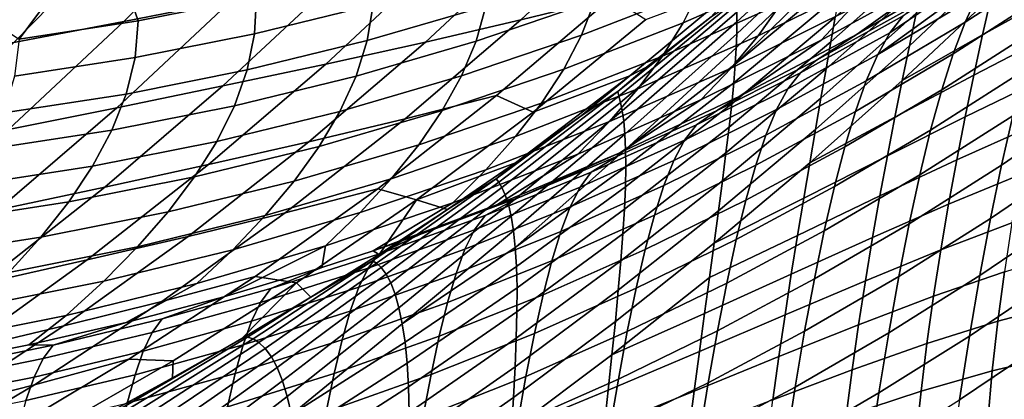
# Model space of a CAD drawing. Header units: metres. Extents: x -166 to 33, y -71 to 34.
# Tile 207 of 256: x 17.71 to 23.68, y -18.76 to -16.46. Entities that reach past the tile are written whole.
import ezdxf

# ---------------------------------------------------------------- set-up
doc = ezdxf.new("R2010")
doc.units = ezdxf.units.M
doc.layers.add('solid_12208131', color=7, linetype='CONTINUOUS')

msp = doc.modelspace()

# ---------------------------------------------------------------- linework, layer by layer
at = {"layer": 'solid_12208131'}
for points in [[(19.659519, -15.662387, 14.421785), (18.993095, -16.34177, 14.553766), (18.339933, -16.468851, 10.671206), (19.010992, -15.784186, 10.535463)], [(20.746136, -16.459242, 30.329681), (21.421656, -15.829911, 30.212086), (21.967054, -15.699282, 34.158691), (21.296261, -16.323414, 34.27034)], [(19.010992, -15.784186, 10.535463), (18.339933, -16.468851, 10.671206), (17.674404, -16.596289, 6.80046), (18.350183, -15.906328, 6.661353)], [(22.756266, -15.781142, 43.974232), (22.745773, -15.837447, 44.275063), (22.056303, -16.471582, 44.204956), (22.056101, -16.413305, 43.896755)], [(23.974503, -15.766674, 95.553452), (23.279036, -16.190027, 95.603226), (22.783749, -16.545528, 91.63205), (23.478413, -16.140388, 91.578667)], [(20.167967, -16.59359, 26.400097), (20.848171, -15.959118, 26.276859), (21.421656, -15.829911, 30.212086), (20.746136, -16.459242, 30.329681)], [(22.745773, -15.837447, 44.275063), (22.735466, -15.905142, 44.579514), (22.055304, -16.542841, 44.514317), (22.056303, -16.471582, 44.204956)], [(18.350183, -15.906328, 6.661353), (17.674404, -16.596289, 6.80046), (16.999546, -16.724438, 2.941345), (17.680153, -16.029154, 2.799282)], [(22.735466, -15.905142, 44.579514), (22.723822, -15.985497, 44.885201), (22.051754, -16.62805, 44.822613), (22.055304, -16.542841, 44.514317)], [(22.651068, -16.443657, 46.082294), (23.258198, -15.901554, 46.455338), (23.222301, -16.060341, 46.735939), (22.625256, -16.593113, 46.366776)], [(23.142786, -16.418427, 47.269058), (23.69993, -15.891236, 47.644623), (23.649012, -16.099049, 47.8909), (23.100832, -16.616261, 47.519474)], [(24.023935, -16.093807, 87.225761), (24.105078, -15.923218, 87.644028), (23.513182, -16.30871, 88.131477), (23.438097, -16.472921, 87.70433)], [(20.848171, -15.959118, 26.276859), (20.167967, -16.59359, 26.400097), (19.565308, -16.726826, 22.484123), (20.250196, -16.087259, 22.355684)], [(22.53294, -15.964255, 115.664124), (21.830278, -16.273893, 115.693985), (21.730762, -16.476864, 111.700821), (22.441969, -16.163363, 111.665894)], [(22.723822, -15.985497, 44.885201), (22.709621, -16.079519, 45.189899), (22.045198, -16.72747, 45.12809), (22.051754, -16.62805, 44.822613)], [(22.983381, -16.538298, 89.027794), (23.679209, -16.063213, 88.988075), (23.764545, -15.987713, 89.413536), (23.063986, -16.435492, 89.463753)], [(23.029995, -16.012247, 107.632324), (22.324888, -16.360903, 107.671295), (22.183947, -16.55682, 103.680283), (22.897257, -16.203989, 103.636765)], [(23.44772, -16.005928, 99.597832), (22.74246, -16.394112, 99.64463), (22.565918, -16.582678, 95.654274), (23.279036, -16.190027, 95.603226)], [(23.597281, -16.318907, 48.124657), (24.054728, -16.046993, 48.718922), (23.994392, -16.300323, 48.91988), (23.544649, -16.550764, 48.34444)], [(20.250196, -16.087259, 22.355684), (19.565308, -16.726826, 22.484123), (18.941246, -16.859325, 18.581541), (19.63085, -16.214691, 18.448355)], [(21.901529, -16.06938, 119.690605), (21.194712, -16.344227, 119.715607), (21.114664, -16.552238, 115.724396), (21.830278, -16.273893, 115.693985)], [(22.709621, -16.079519, 45.189899), (22.692486, -16.187487, 45.491852), (22.045198, -16.72747, 45.12809)], [(22.625256, -16.593113, 46.366776), (23.222301, -16.060341, 46.735939), (23.183517, -16.232908, 47.007507), (22.59622, -16.75662, 46.642105)], [(22.909378, -16.668953, 88.59082), (23.592878, -16.172321, 88.560402), (23.679209, -16.063213, 88.988075), (22.983381, -16.538298, 89.027794)], [(23.100832, -16.616261, 47.519474), (23.649012, -16.099049, 47.8909), (23.597281, -16.318907, 48.124657), (23.057663, -16.826429, 47.757168)], [(23.946577, -16.290863, 86.814034), (24.023935, -16.093807, 87.225761), (23.438097, -16.472921, 87.70433), (23.366535, -16.664162, 87.283821)], [(19.143661, -16.322493, 131.731079), (18.818613, -16.168459, 135.634171), (18.354002, -16.255608, 135.634232), (18.428192, -16.464815, 131.738647)], [(19.133432, -16.543137, 127.749214), (19.851536, -16.367592, 127.735245), (19.852278, -16.14929, 131.723587), (19.143661, -16.322493, 131.731079)], [(20.561304, -16.16103, 127.721436), (19.851536, -16.367592, 127.735245), (19.81613, -16.584455, 123.749641), (20.535168, -16.375154, 123.729721)], [(21.24435, -16.134703, 123.710068), (20.535168, -16.375154, 123.729721), (20.47649, -16.587801, 119.741013), (21.194712, -16.344227, 119.715607)], [(22.441969, -16.163363, 111.665894), (21.730762, -16.476864, 111.700821), (21.605227, -16.678234, 107.711075), (22.324888, -16.360903, 107.671295)], [(23.478413, -16.140388, 91.578667), (22.783749, -16.545528, 91.63205), (22.537867, -16.70318, 90.331299), (23.149405, -16.362972, 89.89238)], [(19.63085, -16.214691, 18.448355), (18.941246, -16.859325, 18.581541), (18.298727, -16.991457, 14.69128), (18.993095, -16.34177, 14.553766)], [(22.897257, -16.203989, 103.636765), (22.183947, -16.55682, 103.680283), (22.021025, -16.751083, 99.692513), (22.74246, -16.394112, 99.64463)], [(22.045198, -16.72747, 45.12809), (22.692486, -16.187487, 45.491852), (22.673037, -16.308819, 45.789871), (22.036236, -16.840519, 45.42955)], [(23.279036, -16.190027, 95.603226), (22.565918, -16.582678, 95.654274), (22.072582, -16.920673, 91.686699), (22.783749, -16.545528, 91.63205)], [(22.909378, -16.668953, 88.59082), (23.513182, -16.30871, 88.131477), (23.592878, -16.172321, 88.560402)], [(17.707239, -16.575985, 131.746262), (18.428192, -16.464815, 131.738647), (18.354002, -16.255608, 135.634232), (17.887156, -16.329485, 135.634277)], [(22.078543, -16.240845, 42.204876), (21.406898, -16.79776, 42.306015), (20.820402, -17.01832, 38.376568), (21.504322, -16.456844, 38.268154)], [(21.830278, -16.273893, 115.693985), (21.114664, -16.552238, 115.724396), (21.006447, -16.758678, 111.736404), (21.730762, -16.476864, 111.700821)], [(21.406898, -16.79776, 42.306015), (22.078543, -16.240845, 42.204876), (21.899885, -16.440523, 42.983521), (21.508783, -16.745081, 42.786915)], [(22.59622, -16.75662, 46.642105), (23.183517, -16.232908, 47.007507), (23.142786, -16.418427, 47.269058), (22.564903, -16.93335, 46.907276)], [(17.707239, -16.575985, 131.746262), (17.887156, -16.329485, 135.634277), (17.418934, -16.389963, 135.634338)], [(18.993095, -16.34177, 14.553766), (18.298727, -16.991457, 14.69128), (17.640738, -17.123589, 10.812641), (18.339933, -16.468851, 10.671206)], [(18.408381, -16.687382, 127.763321), (19.133432, -16.543137, 127.749214), (19.143661, -16.322493, 131.731079), (18.428192, -16.464815, 131.738647)], [(20.044806, -17.058857, 30.451771), (20.746136, -16.459242, 30.329681), (21.296261, -16.323414, 34.27034), (20.599838, -16.918076, 34.386257)], [(21.194712, -16.344227, 119.715607), (20.47649, -16.587801, 119.741013), (20.387505, -16.798912, 115.755302), (21.114664, -16.552238, 115.724396)], [(21.296261, -16.323414, 34.27034), (21.504322, -16.456844, 38.268154), (20.820402, -17.01832, 38.376568), (20.599838, -16.918076, 34.386257)], [(21.899885, -16.440523, 42.983521), (22.058388, -16.331072, 43.293095), (21.340988, -16.921148, 43.229778), (21.333527, -16.894026, 42.927277)], [(22.058388, -16.331072, 43.293095), (22.056349, -16.366796, 43.592075), (21.350628, -16.959499, 43.537846), (21.340988, -16.921148, 43.229778)], [(22.036236, -16.840519, 45.42955), (22.673037, -16.308819, 45.789871), (22.651068, -16.443657, 46.082294), (22.02459, -16.967323, 45.725315)], [(23.438097, -16.472921, 87.70433), (23.513182, -16.30871, 88.131477), (22.909378, -16.668953, 88.59082), (22.839878, -16.827904, 88.155846)], [(23.057663, -16.826429, 47.757168), (23.597281, -16.318907, 48.124657), (23.544649, -16.550764, 48.34444)], [(23.871778, -16.514858, 86.409744), (23.946577, -16.290863, 86.814034), (23.366535, -16.664162, 87.283821), (23.297266, -16.882782, 86.870956)], [(23.544649, -16.550764, 48.34444), (23.994392, -16.300323, 48.91988), (23.935207, -16.563053, 49.106033), (23.491686, -16.793673, 48.54953)], [(19.851536, -16.367592, 127.735245), (19.133432, -16.543137, 127.749214), (19.08865, -16.762323, 123.769798), (19.81613, -16.584455, 123.749641)], [(20.535168, -16.375154, 123.729721), (19.81613, -16.584455, 123.749641), (19.748291, -16.79982, 119.766769), (20.47649, -16.587801, 119.741013)], [(22.056349, -16.366796, 43.592075), (22.056101, -16.413305, 43.896755), (21.360996, -17.009989, 43.849308), (21.350628, -16.959499, 43.537846)], [(22.324888, -16.360903, 107.671295), (21.605227, -16.678234, 107.711075), (21.455912, -16.877953, 103.724693), (22.183947, -16.55682, 103.680283)], [(22.74246, -16.394112, 99.64463), (22.021025, -16.751083, 99.692513), (21.836447, -16.943754, 95.706482), (22.565918, -16.582678, 95.654274)], [(22.440445, -16.779434, 89.907585), (23.063986, -16.435492, 89.463753), (23.149405, -16.362972, 89.89238), (22.537867, -16.70318, 90.331299)], [(17.677774, -16.800055, 127.777527), (18.408381, -16.687382, 127.763321), (18.428192, -16.464815, 131.738647), (17.707239, -16.575985, 131.746262)], [(19.461773, -17.198103, 26.528044), (20.167967, -16.59359, 26.400097), (20.746136, -16.459242, 30.329681), (20.044806, -17.058857, 30.451771)], [(21.508783, -16.745081, 42.786915), (21.899885, -16.440523, 42.983521), (21.333527, -16.894026, 42.927277)], [(22.056101, -16.413305, 43.896755), (22.056303, -16.471582, 44.204956), (21.370308, -17.073776, 44.161827), (21.360996, -17.009989, 43.849308)], [(22.02459, -16.967323, 45.725315), (22.651068, -16.443657, 46.082294), (22.625256, -16.593113, 46.366776), (22.008795, -17.108984, 46.013042)], [(22.983381, -16.538298, 89.027794), (23.063986, -16.435492, 89.463753), (22.440445, -16.779434, 89.907585), (22.364876, -16.877079, 89.464348)], [(22.564903, -16.93335, 46.907276), (23.142786, -16.418427, 47.269058), (23.100832, -16.616261, 47.519474), (22.532013, -17.122662, 47.161148)], [(18.339933, -16.468851, 10.671206), (17.640738, -17.123589, 10.812641), (16.970289, -17.256088, 6.945401), (17.674404, -16.596289, 6.80046)], [(21.730762, -16.476864, 111.700821), (21.006447, -16.758678, 111.736404), (20.872299, -16.963495, 107.751587), (21.605227, -16.678234, 107.711075)], [(22.056303, -16.471582, 44.204956), (22.055304, -16.542841, 44.514317), (21.377096, -17.151783, 44.473198), (21.370308, -17.073776, 44.161827)], [(23.366535, -16.664162, 87.283821), (23.438097, -16.472921, 87.70433), (22.839878, -16.827904, 88.155846), (22.773659, -17.014385, 87.727608)], [(23.799158, -16.764914, 86.015862), (23.871778, -16.514858, 86.409744), (23.297266, -16.882782, 86.870956), (23.229847, -17.127913, 86.468689)], [(19.133432, -16.543137, 127.749214), (18.408381, -16.687382, 127.763321), (18.354132, -16.908482, 123.790146), (19.08865, -16.762323, 123.769798)], [(19.81613, -16.584455, 123.749641), (19.08865, -16.762323, 123.769798), (19.011539, -16.98, 119.792831), (19.748291, -16.79982, 119.766769)], [(21.114664, -16.552238, 115.724396), (20.387505, -16.798912, 115.755302), (20.270447, -17.00843, 111.772552), (21.006447, -16.758678, 111.736404)], [(22.183947, -16.55682, 103.680283), (21.455912, -16.877953, 103.724693), (21.284698, -17.075983, 99.741371), (22.021025, -16.751083, 99.692513)], [(22.565918, -16.582678, 95.654274), (21.836447, -16.943754, 95.706482), (21.34614, -17.265001, 91.742523), (22.072582, -16.920673, 91.686699)], [(22.055304, -16.542841, 44.514317), (22.051754, -16.62805, 44.822613), (21.380825, -17.244251, 44.781662), (21.377096, -17.151783, 44.473198)], [(22.783749, -16.545528, 91.63205), (22.072582, -16.920673, 91.686699), (21.931459, -17.010378, 90.731697), (22.537867, -16.70318, 90.331299)], [(22.909378, -16.668953, 88.59082), (22.983381, -16.538298, 89.027794), (22.364876, -16.877079, 89.464348), (22.295893, -17.003101, 89.020363)], [(23.057663, -16.826429, 47.757168), (23.544649, -16.550764, 48.34444), (23.491686, -16.793673, 48.54953), (23.013119, -17.048891, 47.980667)], [(23.491686, -16.793673, 48.54953), (23.935207, -16.563053, 49.106033), (23.877796, -16.834209, 49.276722), (23.439398, -17.04624, 48.739544)], [(20.167967, -16.59359, 26.400097), (19.461773, -17.198103, 26.528044), (18.854248, -17.336197, 22.617468), (19.565308, -16.726826, 22.484123)], [(20.47649, -16.587801, 119.741013), (19.748291, -16.79982, 119.766769), (19.650246, -17.01363, 115.786629), (20.387505, -16.798912, 115.755302)], [(22.051754, -16.62805, 44.822613), (22.045198, -16.72747, 45.12809), (21.380825, -17.244251, 44.781662)], [(22.008795, -17.108984, 46.013042), (22.625256, -16.593113, 46.366776), (22.59622, -16.75662, 46.642105), (21.989449, -17.264942, 46.291512)], [(22.532013, -17.122662, 47.161148), (23.100832, -16.616261, 47.519474), (23.057663, -16.826429, 47.757168), (22.497499, -17.324579, 47.402115)], [(18.408381, -16.687382, 127.763321), (17.677774, -16.800055, 127.777527), (17.613983, -17.022648, 123.810654), (18.354132, -16.908482, 123.790146)], [(21.605227, -16.678234, 107.711075), (20.872299, -16.963495, 107.751587), (20.714458, -17.166628, 103.76992), (21.455912, -16.877953, 103.724693)], [(21.810137, -17.095016, 90.318771), (22.440445, -16.779434, 89.907585), (22.537867, -16.70318, 90.331299), (21.931459, -17.010378, 90.731697)], [(22.839878, -16.827904, 88.155846), (22.909378, -16.668953, 88.59082), (22.295893, -17.003101, 89.020363), (22.231319, -17.157839, 88.578644)], [(23.297266, -16.882782, 86.870956), (23.366535, -16.664162, 87.283821), (22.773659, -17.014385, 87.727608), (22.709484, -17.228634, 87.307213)], [(24.204487, -16.966784, 84.809769), (24.278013, -16.662336, 85.167397), (23.728373, -17.040506, 85.634247), (23.659548, -17.340025, 85.267738)], [(19.565308, -16.726826, 22.484123), (18.854248, -17.336197, 22.617468), (18.22529, -17.473522, 18.719816), (18.941246, -16.859325, 18.581541)], [(19.08865, -16.762323, 123.769798), (18.354132, -16.908482, 123.790146), (18.267662, -17.128054, 119.819145), (19.011539, -16.98, 119.792831)], [(21.006447, -16.758678, 111.736404), (20.270447, -17.00843, 111.772552), (20.127548, -17.216299, 107.792755), (20.872299, -16.963495, 107.751587)], [(22.021025, -16.751083, 99.692513), (21.284698, -17.075983, 99.741371), (21.091919, -17.27239, 95.759773), (21.836447, -16.943754, 95.706482)], [(21.406898, -16.79776, 42.306015), (21.508783, -16.745081, 42.786915), (21.333527, -16.894026, 42.927277), (21.111683, -17.041456, 42.595234)], [(21.380825, -17.244251, 44.781662), (22.045198, -16.72747, 45.12809), (22.036236, -16.840519, 45.42955), (21.382071, -17.350592, 45.08601)], [(21.989449, -17.264942, 46.291512), (22.59622, -16.75662, 46.642105), (22.564903, -16.93335, 46.907276), (21.967485, -17.43437, 46.559689)], [(23.728373, -17.040506, 85.634247), (23.799158, -16.764914, 86.015862), (23.229847, -17.127913, 86.468689), (23.163919, -17.399, 86.078934)], [(19.748291, -16.79982, 119.766769), (19.011539, -16.98, 119.792831), (18.904327, -17.196102, 115.818329), (19.650246, -17.01363, 115.786629)], [(20.387505, -16.798912, 115.755302), (19.650246, -17.01363, 115.786629), (19.524223, -17.225826, 111.809204), (20.270447, -17.00843, 111.772552)], [(21.406898, -16.79776, 42.306015), (20.713224, -17.326426, 42.41045), (20.114187, -17.550829, 38.488514), (20.820402, -17.01832, 38.376568)], [(21.406898, -16.79776, 42.306015), (21.111683, -17.041456, 42.595234), (20.713224, -17.326426, 42.41045)], [(22.364876, -16.877079, 89.464348), (22.440445, -16.779434, 89.907585), (21.810137, -17.095016, 90.318771), (21.738848, -17.188511, 89.869202)], [(23.013119, -17.048891, 47.980667), (23.491686, -16.793673, 48.54953), (23.439398, -17.04624, 48.739544), (22.967747, -17.282675, 48.189251)], [(18.941246, -16.859325, 18.581541), (18.22529, -17.473522, 18.719816), (17.577829, -17.610468, 14.834048), (18.298727, -16.991457, 14.69128)], [(21.455912, -16.877953, 103.724693), (20.714458, -17.166628, 103.76992), (20.534801, -17.368046, 99.791138), (21.284698, -17.075983, 99.741371)], [(21.382071, -17.350592, 45.08601), (22.036236, -16.840519, 45.42955), (22.02459, -16.967323, 45.725315), (21.380486, -17.470921, 45.384567)], [(22.295893, -17.003101, 89.020363), (22.364876, -16.877079, 89.464348), (21.738848, -17.188511, 89.869202), (21.674149, -17.310856, 89.419205)], [(22.773659, -17.014385, 87.727608), (22.839878, -16.827904, 88.155846), (22.231319, -17.157839, 88.578644), (22.169815, -17.340553, 88.143761)], [(22.497499, -17.324579, 47.402115), (23.057663, -16.826429, 47.757168), (23.013119, -17.048891, 47.980667)], [(23.229847, -17.127913, 86.468689), (23.297266, -16.882782, 86.870956), (22.709484, -17.228634, 87.307213), (22.646852, -17.469791, 86.897606)], [(23.439398, -17.04624, 48.739544), (23.877796, -16.834209, 49.276722), (23.822399, -17.113207, 49.431), (23.388395, -17.307467, 48.913822)], [(18.354132, -16.908482, 123.790146), (17.613983, -17.022648, 123.810654), (17.518084, -17.243702, 119.845665), (18.267662, -17.128054, 119.819145)], [(19.319046, -17.627819, 30.578112), (20.044806, -17.058857, 30.451771), (20.599838, -16.918076, 34.386257), (19.87916, -17.48234, 34.50621)], [(20.599838, -16.918076, 34.386257), (20.820402, -17.01832, 38.376568), (20.114187, -17.550829, 38.488514), (19.87916, -17.48234, 34.50621)], [(21.111683, -17.041456, 42.595234), (21.333527, -16.894026, 42.927277), (20.612532, -17.443541, 42.887352), (20.596037, -17.423496, 42.581699)], [(21.836447, -16.943754, 95.706482), (21.091919, -17.27239, 95.759773), (20.605644, -17.5777, 91.799431), (21.34614, -17.265001, 91.742523)], [(21.333527, -16.894026, 42.927277), (21.340988, -16.921148, 43.229778), (20.631594, -17.47526, 43.198399), (20.612532, -17.443541, 42.887352)], [(21.340988, -16.921148, 43.229778), (21.350628, -16.959499, 43.537846), (20.651672, -17.519499, 43.512688), (20.631594, -17.47526, 43.198399)], [(22.072582, -16.920673, 91.686699), (21.34614, -17.265001, 91.742523), (21.328945, -17.28763, 91.096672), (21.931459, -17.010378, 90.731697)], [(21.967485, -17.43437, 46.559689), (22.564903, -16.93335, 46.907276), (22.532013, -17.122662, 47.161148), (21.943604, -17.616631, 46.81641)], [(18.298727, -16.991457, 14.69128), (17.577829, -17.610468, 14.834048), (16.914825, -17.747412, 10.959481), (17.640738, -17.123589, 10.812641)], [(19.011539, -16.98, 119.792831), (18.267662, -17.128054, 119.819145), (18.151194, -17.346041, 115.850342), (18.904327, -17.196102, 115.818329)], [(20.872299, -16.963495, 107.751587), (20.127548, -17.216299, 107.792755), (19.961042, -17.422459, 103.81588), (20.714458, -17.166628, 103.76992)], [(21.350628, -16.959499, 43.537846), (21.360996, -17.009989, 43.849308), (20.670855, -17.577345, 43.827915), (20.651672, -17.519499, 43.512688)], [(21.380486, -17.470921, 45.384567), (22.02459, -16.967323, 45.725315), (22.008795, -17.108984, 46.013042), (21.374464, -17.606319, 45.674995)], [(22.231319, -17.157839, 88.578644), (22.295893, -17.003101, 89.020363), (21.674149, -17.310856, 89.419205), (21.613787, -17.462294, 88.971756)], [(24.133362, -17.294304, 84.467697), (24.204487, -16.966784, 84.809769), (23.659548, -17.340025, 85.267738), (23.592779, -17.663059, 84.917122)], [(18.730982, -17.771713, 26.660446), (19.461773, -17.198103, 26.528044), (20.044806, -17.058857, 30.451771), (19.319046, -17.627819, 30.578112)], [(19.650246, -17.01363, 115.786629), (18.904327, -17.196102, 115.818329), (18.769234, -17.410574, 111.846291), (19.524223, -17.225826, 111.809204)], [(20.270447, -17.00843, 111.772552), (19.524223, -17.225826, 111.809204), (19.372452, -17.43635, 107.834488), (20.127548, -17.216299, 107.792755)], [(20.713224, -17.326426, 42.41045), (21.111683, -17.041456, 42.595234), (20.596037, -17.423496, 42.581699)], [(21.360996, -17.009989, 43.849308), (21.370308, -17.073776, 44.161827), (20.687553, -17.649672, 44.141891), (20.670855, -17.577345, 43.827915)], [(21.173544, -17.382919, 90.697456), (21.810137, -17.095016, 90.318771), (21.931459, -17.010378, 90.731697), (21.328945, -17.28763, 91.096672)], [(22.709484, -17.228634, 87.307213), (22.773659, -17.014385, 87.727608), (22.169815, -17.340553, 88.143761), (22.11013, -17.551373, 87.716934)], [(22.497499, -17.324579, 47.402115), (23.013119, -17.048891, 47.980667), (22.967747, -17.282675, 48.189251), (22.461124, -17.539057, 47.6287)], [(22.967747, -17.282675, 48.189251), (23.439398, -17.04624, 48.739544), (23.388395, -17.307467, 48.913822), (22.922554, -17.526361, 48.382523)], [(23.659548, -17.340025, 85.267738), (23.728373, -17.040506, 85.634247), (23.163919, -17.399, 86.078934), (23.099564, -17.694487, 85.704514)], [(21.284698, -17.075983, 99.741371), (20.534801, -17.368046, 99.791138), (20.333666, -17.567814, 95.814049), (21.091919, -17.27239, 95.759773)], [(21.370308, -17.073776, 44.161827), (21.377096, -17.151783, 44.473198), (20.701157, -17.7367, 44.452866), (20.687553, -17.649672, 44.141891)], [(21.738848, -17.188511, 89.869202), (21.810137, -17.095016, 90.318771), (21.173544, -17.382919, 90.697456), (21.105789, -17.473112, 90.242409)], [(21.374464, -17.606319, 45.674995), (22.008795, -17.108984, 46.013042), (21.989449, -17.264942, 46.291512), (21.364571, -17.756239, 45.956059)], [(21.943604, -17.616631, 46.81641), (22.532013, -17.122662, 47.161148), (22.497499, -17.324579, 47.402115), (21.917681, -17.811745, 47.06007)], [(23.388395, -17.307467, 48.913822), (23.822399, -17.113207, 49.431), (23.769958, -17.398754, 49.568459), (23.33886, -17.576744, 49.071407)], [(18.267662, -17.128054, 119.819145), (17.518084, -17.243702, 119.845665), (17.392286, -17.463161, 115.882591), (18.151194, -17.346041, 115.850342)], [(20.714458, -17.166628, 103.76992), (19.961042, -17.422459, 103.81588), (19.772804, -17.626879, 99.841705), (20.534801, -17.368046, 99.791138)], [(21.377096, -17.151783, 44.473198), (21.380825, -17.244251, 44.781662), (20.712214, -17.837839, 44.759621), (20.701157, -17.7367, 44.452866)], [(22.169815, -17.340553, 88.143761), (22.231319, -17.157839, 88.578644), (21.613787, -17.462294, 88.971756), (21.556305, -17.642103, 88.531273)], [(23.163919, -17.399, 86.078934), (23.229847, -17.127913, 86.468689), (22.646852, -17.469791, 86.897606), (22.585379, -17.737268, 86.500732)], [(18.904327, -17.196102, 115.818329), (18.151194, -17.346041, 115.850342), (18.006943, -17.562384, 111.883736), (18.769234, -17.410574, 111.846291)], [(19.461773, -17.198103, 26.528044), (18.730982, -17.771713, 26.660446), (18.11842, -17.914415, 22.755459), (18.854248, -17.336197, 22.617468)], [(19.524223, -17.225826, 111.809204), (18.769234, -17.410574, 111.846291), (18.608486, -17.623356, 107.876717), (19.372452, -17.43635, 107.834488)], [(20.127548, -17.216299, 107.792755), (19.372452, -17.43635, 107.834488), (19.197161, -17.645145, 103.862473), (19.961042, -17.422459, 103.81588)], [(21.674149, -17.310856, 89.419205), (21.738848, -17.188511, 89.869202), (21.105789, -17.473112, 90.242409), (21.044647, -17.592573, 89.787292)], [(22.646852, -17.469791, 86.897606), (22.709484, -17.228634, 87.307213), (22.11013, -17.551373, 87.716934), (22.051704, -17.789446, 87.301071)], [(21.091919, -17.27239, 95.759773), (20.333666, -17.567814, 95.814049), (19.851282, -17.858448, 91.860985), (20.605644, -17.5777, 91.799431)], [(20.531103, -17.643852, 91.043831), (21.173544, -17.382919, 90.697456), (21.328945, -17.28763, 91.096672), (20.72974, -17.537155, 91.428452)], [(21.34614, -17.265001, 91.742523), (20.605644, -17.5777, 91.799431), (20.72974, -17.537155, 91.428452)], [(21.380825, -17.244251, 44.781662), (21.382071, -17.350592, 45.08601), (20.712214, -17.837839, 44.759621)], [(21.34614, -17.265001, 91.742523), (20.72974, -17.537155, 91.428452), (21.328945, -17.28763, 91.096672)], [(21.364571, -17.756239, 45.956059), (21.989449, -17.264942, 46.291512), (21.967485, -17.43437, 46.559689), (21.35174, -17.919859, 46.226704)], [(22.461124, -17.539057, 47.6287), (22.967747, -17.282675, 48.189251), (22.922554, -17.526361, 48.382523), (22.423403, -17.76511, 47.840168)], [(24.064606, -17.643795, 84.143433), (24.133362, -17.294304, 84.467697), (23.592779, -17.663059, 84.917122), (23.528002, -18.00852, 84.584663)], [(18.151194, -17.346041, 115.850342), (17.392286, -17.463161, 115.882591), (17.238808, -17.680964, 111.921463), (18.006943, -17.562384, 111.883736)], [(18.854248, -17.336197, 22.617468), (18.11842, -17.914415, 22.755459), (17.484398, -18.056324, 18.862907), (18.22529, -17.473522, 18.719816)], [(20.114187, -17.550829, 38.488514), (20.713224, -17.326426, 42.41045), (20.301029, -17.608706, 42.226963)], [(20.301029, -17.608706, 42.226963), (20.713224, -17.326426, 42.41045), (20.596037, -17.423496, 42.581699)], [(20.712214, -17.837839, 44.759621), (21.382071, -17.350592, 45.08601), (21.380486, -17.470921, 45.384567), (20.720306, -17.95319, 45.060482)], [(21.613787, -17.462294, 88.971756), (21.674149, -17.310856, 89.419205), (21.044647, -17.592573, 89.787292), (20.987793, -17.741453, 89.335068)], [(22.11013, -17.551373, 87.716934), (22.169815, -17.340553, 88.143761), (21.556305, -17.642103, 88.531273), (21.500437, -17.850311, 88.099068)], [(21.917681, -17.811745, 47.06007), (22.497499, -17.324579, 47.402115), (22.461124, -17.539057, 47.6287)], [(22.922554, -17.526361, 48.382523), (23.388395, -17.307467, 48.913822), (23.33886, -17.576744, 49.071407), (22.878128, -17.778923, 48.559822)], [(23.592779, -17.663059, 84.917122), (23.659548, -17.340025, 85.267738), (23.099564, -17.694487, 85.704514), (23.036901, -18.013895, 85.346298)], [(18.769234, -17.410574, 111.846291), (18.006943, -17.562384, 111.883736), (17.837132, -17.777021, 107.919357), (18.608486, -17.623356, 107.876717)], [(19.961042, -17.422459, 103.81588), (19.197161, -17.645145, 103.862473), (19.000223, -17.852179, 99.892975), (19.772804, -17.626879, 99.841705)], [(20.534801, -17.368046, 99.791138), (19.772804, -17.626879, 99.841705), (19.563181, -17.829624, 95.869194), (20.333666, -17.567814, 95.814049)], [(21.105789, -17.473112, 90.242409), (21.173544, -17.382919, 90.697456), (20.531103, -17.643852, 91.043831), (20.466145, -17.731432, 90.584076)], [(23.099564, -17.694487, 85.704514), (23.163919, -17.399, 86.078934), (22.585379, -17.737268, 86.500732), (22.525101, -18.029568, 86.1194)], [(23.33886, -17.576744, 49.071407), (23.769958, -17.398754, 49.568459), (23.721216, -17.68977, 49.688538), (23.291737, -17.852737, 49.211884)], [(18.22529, -17.473522, 18.719816), (17.484398, -18.056324, 18.862907), (16.83182, -18.197836, 14.98179), (17.577829, -17.610468, 14.834048)], [(19.372452, -17.43635, 107.834488), (18.608486, -17.623356, 107.876717), (18.424307, -17.834391, 103.909615), (19.197161, -17.645145, 103.862473)], [(18.570242, -18.165194, 30.708466), (19.319046, -17.627819, 30.578112), (19.87916, -17.48234, 34.50621), (19.135597, -18.015272, 34.629971)], [(19.87916, -17.48234, 34.50621), (20.114187, -17.550829, 38.488514), (19.386942, -18.053516, 38.603794), (19.135597, -18.015272, 34.629971)], [(20.301029, -17.608706, 42.226963), (20.596037, -17.423496, 42.581699), (19.87274, -17.933926, 42.565151), (19.847734, -17.919567, 42.256672)], [(20.596037, -17.423496, 42.581699), (20.612532, -17.443541, 42.887352), (19.900705, -17.960417, 42.878819), (19.87274, -17.933926, 42.565151)], [(20.612532, -17.443541, 42.887352), (20.631594, -17.47526, 43.198399), (19.929983, -17.999811, 43.195557), (19.900705, -17.960417, 42.878819)], [(20.631594, -17.47526, 43.198399), (20.651672, -17.519499, 43.512688), (19.958532, -18.053127, 43.513088), (19.929983, -17.999811, 43.195557)], [(21.044647, -17.592573, 89.787292), (21.105789, -17.473112, 90.242409), (20.466145, -17.731432, 90.584076), (20.407843, -17.848642, 90.124672)], [(20.720306, -17.95319, 45.060482), (21.380486, -17.470921, 45.384567), (21.374464, -17.606319, 45.674995), (20.723688, -18.083809, 45.35313)], [(21.556305, -17.642103, 88.531273), (21.613787, -17.462294, 88.971756), (20.987793, -17.741453, 89.335068), (20.933653, -17.919046, 88.889931)], [(21.35174, -17.919859, 46.226704), (21.967485, -17.43437, 46.559689), (21.943604, -17.616631, 46.81641), (21.336643, -18.096546, 46.48576)], [(22.585379, -17.737268, 86.500732), (22.646852, -17.469791, 86.897606), (22.051704, -17.789446, 87.301071), (21.994122, -18.054152, 86.898155)], [(19.883251, -17.878525, 91.358086), (20.531103, -17.643852, 91.043831), (20.72974, -17.537155, 91.428452), (20.133453, -17.760811, 91.728867)], [(20.651672, -17.519499, 43.512688), (20.670855, -17.577345, 43.827915), (19.984655, -18.121187, 43.829258), (19.958532, -18.053127, 43.513088)], [(20.605644, -17.5777, 91.799431), (20.133453, -17.760811, 91.728867), (20.72974, -17.537155, 91.428452)], [(21.917681, -17.811745, 47.06007), (22.461124, -17.539057, 47.6287), (22.423403, -17.76511, 47.840168), (21.889406, -18.019669, 47.289177)], [(22.423403, -17.76511, 47.840168), (22.922554, -17.526361, 48.382523), (22.878128, -17.778923, 48.559822), (22.385353, -18.001293, 48.036121)], [(18.006943, -17.562384, 111.883736), (17.238808, -17.680964, 111.921463), (17.059864, -17.897051, 107.962318), (17.837132, -17.777021, 107.919357)], [(20.114187, -17.550829, 38.488514), (19.889038, -17.878658, 42.051022), (19.473688, -18.138952, 41.880848), (19.386942, -18.053516, 38.603794)], [(20.333666, -17.567814, 95.814049), (19.563181, -17.829624, 95.869194), (19.539495, -17.960411, 91.999573), (19.851282, -17.858448, 91.860985)], [(20.605644, -17.5777, 91.799431), (19.851282, -17.858448, 91.860985), (20.133453, -17.760811, 91.728867)], [(20.114187, -17.550829, 38.488514), (20.301029, -17.608706, 42.226963), (19.889038, -17.878658, 42.051022)], [(20.670855, -17.577345, 43.827915), (20.687553, -17.649672, 44.141891), (20.007658, -18.204184, 44.142323), (19.984655, -18.121187, 43.829258)], [(20.987793, -17.741453, 89.335068), (21.044647, -17.592573, 89.787292), (20.407843, -17.848642, 90.124672), (20.353798, -17.995539, 89.668518)], [(22.051704, -17.789446, 87.301071), (22.11013, -17.551373, 87.716934), (21.500437, -17.850311, 88.099068), (21.445557, -18.086067, 87.677994)], [(22.878128, -17.778923, 48.559822), (23.33886, -17.576744, 49.071407), (23.291737, -17.852737, 49.211884), (22.834595, -18.039734, 48.720184)], [(18.608486, -17.623356, 107.876717), (17.837132, -17.777021, 107.919357), (17.643978, -17.989897, 103.957214), (18.424307, -17.834391, 103.909615)], [(17.976986, -18.313477, 26.797054), (18.730982, -17.771713, 26.660446), (19.319046, -17.627819, 30.578112), (18.570242, -18.165194, 30.708466)], [(19.197161, -17.645145, 103.862473), (18.424307, -17.834391, 103.909615), (18.218569, -18.043644, 99.944847), (19.000223, -17.852179, 99.892975)], [(19.772804, -17.626879, 99.841705), (19.000223, -17.852179, 99.892975), (18.781992, -18.057514, 95.92511), (19.563181, -17.829624, 95.869194)], [(20.466145, -17.731432, 90.584076), (20.531103, -17.643852, 91.043831), (19.883251, -17.878525, 91.358086), (19.820354, -17.964025, 90.894302)], [(19.889038, -17.878658, 42.051022), (20.301029, -17.608706, 42.226963), (19.847734, -17.919567, 42.256672)], [(20.687553, -17.649672, 44.141891), (20.701157, -17.7367, 44.452866), (20.028069, -18.301525, 44.451057), (20.007658, -18.204184, 44.142323)], [(20.723688, -18.083809, 45.35313), (21.374464, -17.606319, 45.674995), (21.364571, -17.756239, 45.956059), (20.722895, -18.229156, 45.636311)], [(21.500437, -17.850311, 88.099068), (21.556305, -17.642103, 88.531273), (20.933653, -17.919046, 88.889931), (20.880932, -18.125282, 88.453316)], [(21.336643, -18.096546, 46.48576), (21.943604, -17.616631, 46.81641), (21.917681, -17.811745, 47.06007), (21.319098, -18.28632, 46.731602)], [(23.998398, -18.014275, 83.8386), (24.064606, -17.643795, 84.143433), (23.528002, -18.00852, 84.584663), (23.465403, -18.375412, 84.272041)], [(23.036901, -18.013895, 85.346298), (23.099564, -17.694487, 85.704514), (22.525101, -18.029568, 86.1194), (22.466164, -18.346146, 85.75457)], [(23.528002, -18.00852, 84.584663), (23.592779, -17.663059, 84.917122), (23.036901, -18.013895, 85.346298), (22.975845, -18.35615, 85.006584)], [(23.291737, -17.852737, 49.211884), (23.721216, -17.68977, 49.688538), (23.676723, -17.985357, 49.790546), (23.247757, -18.134321, 49.334702)], [(17.837132, -17.777021, 107.919357), (17.059864, -17.897051, 107.962318), (16.857668, -18.111364, 104.00518), (17.643978, -17.989897, 103.957214)], [(18.730982, -17.771713, 26.660446), (17.976986, -18.313477, 26.797054), (17.359228, -18.460531, 22.897829), (18.11842, -17.914415, 22.755459)], [(20.407843, -17.848642, 90.124672), (20.466145, -17.731432, 90.584076), (19.820354, -17.964025, 90.894302), (19.764185, -18.079451, 90.431351)], [(19.883251, -17.878525, 91.358086), (20.133453, -17.760811, 91.728867), (19.851282, -17.858448, 91.860985)], [(20.701157, -17.7367, 44.452866), (20.712214, -17.837839, 44.759621), (20.028069, -18.301525, 44.451057)], [(20.933653, -17.919046, 88.889931), (20.987793, -17.741453, 89.335068), (20.353798, -17.995539, 89.668518), (20.30232, -18.171436, 89.219612)], [(20.722895, -18.229156, 45.636311), (21.364571, -17.756239, 45.956059), (21.35174, -17.919859, 46.226704), (20.718849, -18.388424, 45.908962)], [(21.889406, -18.019669, 47.289177), (22.423403, -17.76511, 47.840168), (22.385353, -18.001293, 48.036121), (21.859262, -18.239405, 47.502995)], [(22.525101, -18.029568, 86.1194), (22.585379, -17.737268, 86.500732), (21.994122, -18.054152, 86.898155), (21.937378, -18.344048, 86.510948)], [(22.385353, -18.001293, 48.036121), (22.878128, -17.778923, 48.559822), (22.834595, -18.039734, 48.720184), (22.347536, -18.246557, 48.2159)], [(18.424307, -17.834391, 103.909615), (17.643978, -17.989897, 103.957214), (17.429352, -18.200975, 99.997223), (18.218569, -18.043644, 99.944847)], [(19.563181, -17.829624, 95.869194), (18.781992, -18.057514, 95.92511), (18.355215, -18.293491, 92.457855), (18.946993, -18.137556, 92.242119)], [(19.563181, -17.829624, 95.869194), (18.946993, -18.137556, 92.242119), (19.539495, -17.960411, 91.999573)], [(20.028069, -18.301525, 44.451057), (20.712214, -17.837839, 44.759621), (20.720306, -17.95319, 45.060482), (20.045395, -18.413298, 44.753792)], [(21.917681, -17.811745, 47.06007), (21.889406, -18.019669, 47.289177), (21.298712, -18.489136, 46.962746), (21.319098, -18.28632, 46.731602)], [(21.994122, -18.054152, 86.898155), (22.051704, -17.789446, 87.301071), (21.445557, -18.086067, 87.677994), (21.39122, -18.348726, 87.270073)], [(19.000223, -17.852179, 99.892975), (18.218569, -18.043644, 99.944847), (17.991631, -18.251183, 95.981682), (18.781992, -18.057514, 95.92511)], [(19.820354, -17.964025, 90.894302), (19.883251, -17.878525, 91.358086), (19.230425, -18.087646, 91.640404), (19.168867, -18.171444, 91.173203)], [(19.230425, -18.087646, 91.640404), (19.883251, -17.878525, 91.358086), (19.851282, -17.858448, 91.860985), (19.539495, -17.960411, 91.999573)], [(19.473688, -18.138952, 41.880848), (19.889038, -17.878658, 42.051022), (19.847734, -17.919567, 42.256672)], [(20.353798, -17.995539, 89.668518), (20.407843, -17.848642, 90.124672), (19.764185, -18.079451, 90.431351), (19.712255, -18.224775, 89.972046)], [(21.445557, -18.086067, 87.677994), (21.500437, -17.850311, 88.099068), (20.880932, -18.125282, 88.453316), (20.828949, -18.359318, 88.028023)], [(22.834595, -18.039734, 48.720184), (23.291737, -17.852737, 49.211884), (23.247757, -18.134321, 49.334702), (22.792906, -18.307421, 48.863197)], [(23.676723, -17.985357, 49.790546), (24.082047, -17.865347, 50.227886), (24.045427, -18.177197, 50.289982), (23.63714, -18.284523, 49.873871)], [(18.11842, -17.914415, 22.755459), (17.359228, -18.460531, 22.897829), (16.71998, -18.606766, 19.010542), (17.484398, -18.056324, 18.862907)], [(19.473688, -18.138952, 41.880848), (19.847734, -17.919567, 42.256672), (19.123362, -18.392273, 42.263531), (19.090425, -18.382343, 41.952499)], [(19.847734, -17.919567, 42.256672), (19.87274, -17.933926, 42.565151), (19.159655, -18.414808, 42.579517), (19.123362, -18.392273, 42.263531)], [(19.87274, -17.933926, 42.565151), (19.900705, -17.960417, 42.878819), (19.197557, -18.450649, 42.898376), (19.159655, -18.414808, 42.579517)], [(20.045395, -18.413298, 44.753792), (20.720306, -17.95319, 45.060482), (20.723688, -18.083809, 45.35313), (20.057751, -18.540525, 45.048233)], [(20.880932, -18.125282, 88.453316), (20.933653, -17.919046, 88.889931), (20.30232, -18.171436, 89.219612), (20.25209, -18.376169, 88.77948)], [(20.718849, -18.388424, 45.908962), (21.35174, -17.919859, 46.226704), (21.336643, -18.096546, 46.48576), (20.712208, -18.560982, 46.169891)], [(17.799776, -18.670038, 30.842588), (18.570242, -18.165194, 30.708466), (19.135597, -18.015272, 34.629971), (18.370523, -18.515947, 34.757317)], [(19.135597, -18.015272, 34.629971), (19.386942, -18.053516, 38.603794), (18.639925, -18.525532, 38.72221), (18.370523, -18.515947, 34.757317)], [(18.573221, -18.271816, 91.891174), (19.230425, -18.087646, 91.640404), (19.539495, -17.960411, 91.999573), (18.946993, -18.137556, 92.242119)], [(19.764185, -18.079451, 90.431351), (19.820354, -17.964025, 90.894302), (19.168867, -18.171444, 91.173203), (19.11412, -18.285391, 90.707352)], [(19.900705, -17.960417, 42.878819), (19.929983, -17.999811, 43.195557), (19.234917, -18.500734, 43.217873), (19.197557, -18.450649, 42.898376)], [(19.929983, -17.999811, 43.195557), (19.958532, -18.053127, 43.513088), (19.269915, -18.565826, 43.535881), (19.234917, -18.500734, 43.217873)], [(20.30232, -18.171436, 89.219612), (20.353798, -17.995539, 89.668518), (19.712255, -18.224775, 89.972046), (19.662775, -18.399324, 89.520172)], [(21.859262, -18.239405, 47.502995), (22.385353, -18.001293, 48.036121), (22.347536, -18.246557, 48.2159), (21.828276, -18.469488, 47.701126)], [(22.975845, -18.35615, 85.006584), (23.036901, -18.013895, 85.346298), (22.466164, -18.346146, 85.75457), (22.408442, -18.685947, 85.408554)], [(23.465403, -18.375412, 84.272041), (23.528002, -18.00852, 84.584663), (22.975845, -18.35615, 85.006584), (22.916573, -18.720247, 84.687103)], [(23.247757, -18.134321, 49.334702), (23.676723, -17.985357, 49.790546), (23.63714, -18.284523, 49.873871), (23.207443, -18.420567, 49.439159)], [(23.405478, -18.762194, 83.980728), (23.935223, -18.404194, 83.554626), (23.998398, -18.014275, 83.8386), (23.465403, -18.375412, 84.272041)], [(18.218569, -18.043644, 99.944847), (17.429352, -18.200975, 99.997223), (17.193621, -18.410322, 96.038795), (17.991631, -18.251183, 95.981682)], [(18.781992, -18.057514, 95.92511), (17.991631, -18.251183, 95.981682), (17.764023, -18.429081, 92.647797), (18.355215, -18.293491, 92.457855)], [(19.386942, -18.053516, 38.603794), (19.055737, -18.389294, 41.716587), (18.63582, -18.629511, 41.558456), (18.639925, -18.525532, 38.72221)], [(19.386942, -18.053516, 38.603794), (19.473688, -18.138952, 41.880848), (19.055737, -18.389294, 41.716587)], [(19.958532, -18.053127, 43.513088), (19.984655, -18.121187, 43.829258), (19.301785, -18.646091, 43.85067), (19.269915, -18.565826, 43.535881)], [(21.298712, -18.489136, 46.962746), (21.889406, -18.019669, 47.289177), (21.859262, -18.239405, 47.502995)], [(21.937378, -18.344048, 86.510948), (21.994122, -18.054152, 86.898155), (21.39122, -18.348726, 87.270073), (21.337374, -18.636898, 86.878036)], [(22.466164, -18.346146, 85.75457), (22.525101, -18.029568, 86.1194), (21.937378, -18.344048, 86.510948), (21.881626, -18.658537, 86.140518)], [(22.347536, -18.246557, 48.2159), (22.834595, -18.039734, 48.720184), (22.792906, -18.307421, 48.863197), (22.310022, -18.500259, 48.378532)], [(17.912558, -18.43141, 92.11113), (18.573221, -18.271816, 91.891174), (18.946993, -18.137556, 92.242119), (18.355215, -18.293491, 92.457855)], [(19.168867, -18.171444, 91.173203), (19.230425, -18.087646, 91.640404), (18.573221, -18.271816, 91.891174), (18.512272, -18.354151, 91.421051)], [(19.712255, -18.224775, 89.972046), (19.764185, -18.079451, 90.431351), (19.11412, -18.285391, 90.707352), (19.063625, -18.42938, 90.24559)], [(19.984655, -18.121187, 43.829258), (20.007658, -18.204184, 44.142323), (19.331028, -18.74094, 44.161011), (19.301785, -18.646091, 43.85067)], [(20.057751, -18.540525, 45.048233), (20.723688, -18.083809, 45.35313), (20.722895, -18.229156, 45.636311), (20.065641, -18.68268, 45.333118)], [(20.828949, -18.359318, 88.028023), (20.880932, -18.125282, 88.453316), (20.25209, -18.376169, 88.77948), (20.202364, -18.608906, 88.350853)], [(20.712208, -18.560982, 46.169891), (21.336643, -18.096546, 46.48576), (21.319098, -18.28632, 46.731602), (20.702715, -18.746851, 46.41748)], [(21.39122, -18.348726, 87.270073), (21.445557, -18.086067, 87.677994), (20.828949, -18.359318, 88.028023), (20.77722, -18.620481, 87.616074)], [(22.792906, -18.307421, 48.863197), (23.247757, -18.134321, 49.334702), (23.207443, -18.420567, 49.439159), (22.753778, -18.580822, 48.988308)], [(17.201178, -18.822445, 26.937614), (17.976986, -18.313477, 26.797054), (18.570242, -18.165194, 30.708466), (17.799776, -18.670038, 30.842588)], [(19.11412, -18.285391, 90.707352), (19.168867, -18.171444, 91.173203), (18.512272, -18.354151, 91.421051), (18.458239, -18.466782, 90.95285)], [(19.055737, -18.389294, 41.716587), (19.473688, -18.138952, 41.880848), (19.090425, -18.382343, 41.952499)], [(20.25209, -18.376169, 88.77948), (20.30232, -18.171436, 89.219612), (19.662775, -18.399324, 89.520172), (19.614388, -18.602854, 89.077347)], [(23.63714, -18.284523, 49.873871), (24.045427, -18.177197, 50.289982), (24.016338, -18.490095, 50.333092), (23.60338, -18.586048, 49.938107)], [(17.991631, -18.251183, 95.981682), (17.193621, -18.410322, 96.038795), (17.173754, -18.544962, 92.81266), (17.764023, -18.429081, 92.647797)], [(19.662775, -18.399324, 89.520172), (19.712255, -18.224775, 89.972046), (19.063625, -18.42938, 90.24559), (19.015478, -18.602764, 89.791481)], [(20.007658, -18.204184, 44.142323), (20.028069, -18.301525, 44.451057), (19.357084, -18.850435, 44.465248), (19.331028, -18.74094, 44.161011)], [(20.065641, -18.68268, 45.333118), (20.722895, -18.229156, 45.636311), (20.718849, -18.388424, 45.908962), (20.069979, -18.838964, 45.607365)], [(21.298712, -18.489136, 46.962746), (21.859262, -18.239405, 47.502995), (21.828276, -18.469488, 47.701126), (21.275938, -18.703987, 47.178448)], [(21.828276, -18.469488, 47.701126), (22.347536, -18.246557, 48.2159), (22.310022, -18.500259, 48.378532), (21.796978, -18.708851, 47.882904)], [(17.976986, -18.313477, 26.797054), (17.201178, -18.822445, 26.937614), (16.578075, -18.973589, 23.044321), (17.359228, -18.460531, 22.897829)], [(17.912558, -18.43141, 92.11113), (18.355215, -18.293491, 92.457855), (17.764023, -18.429081, 92.647797)], [(18.512272, -18.354151, 91.421051), (18.573221, -18.271816, 91.891174), (17.912558, -18.43141, 92.11113), (17.851482, -18.512421, 91.638489)], [(19.063625, -18.42938, 90.24559), (19.11412, -18.285391, 90.707352), (18.458239, -18.466782, 90.95285), (18.408485, -18.609535, 90.489235)], [(20.028069, -18.301525, 44.451057), (20.045395, -18.413298, 44.753792), (19.357084, -18.850435, 44.465248)], [(21.319098, -18.28632, 46.731602), (21.298712, -18.489136, 46.962746), (20.689899, -18.94598, 46.650238), (20.702715, -18.746851, 46.41748)], [(22.310022, -18.500259, 48.378532), (22.792906, -18.307421, 48.863197), (22.753778, -18.580822, 48.988308), (22.273764, -18.760996, 48.523613)], [(23.207443, -18.420567, 49.439159), (23.63714, -18.284523, 49.873871), (23.60338, -18.586048, 49.938107), (23.171436, -18.71043, 49.524647)], [(18.458239, -18.466782, 90.95285), (18.512272, -18.354151, 91.421051), (17.851482, -18.512421, 91.638489), (17.797443, -18.623793, 91.168381)], [(20.202364, -18.608906, 88.350853), (20.25209, -18.376169, 88.77948), (19.614388, -18.602854, 89.077347), (19.566286, -18.834534, 88.64621)], [(20.77722, -18.620481, 87.616074), (20.828949, -18.359318, 88.028023), (20.202364, -18.608906, 88.350853), (20.152618, -18.868942, 87.935776)], [(21.337374, -18.636898, 86.878036), (21.39122, -18.348726, 87.270073), (20.77722, -18.620481, 87.616074), (20.725649, -18.907431, 87.220146)], [(21.881626, -18.658537, 86.140518), (21.937378, -18.344048, 86.510948), (21.337374, -18.636898, 86.878036), (21.284185, -18.949936, 86.503014)], [(22.408442, -18.685947, 85.408554), (22.466164, -18.346146, 85.75457), (21.881626, -18.658537, 86.140518), (21.82671, -18.996578, 85.789185)], [(22.916573, -18.720247, 84.687103), (22.975845, -18.35615, 85.006584), (22.408442, -18.685947, 85.408554), (22.35211, -19.04796, 85.083122)], [(22.8596, -19.104656, 84.389343), (23.405478, -18.762194, 83.980728), (23.465403, -18.375412, 84.272041), (22.916573, -18.720247, 84.687103)], [(17.912558, -18.43141, 92.11113), (17.764023, -18.429081, 92.647797), (17.173754, -18.544962, 92.81266), (17.249393, -18.56678, 92.301071)], [(17.851482, -18.512421, 91.638489), (17.912558, -18.43141, 92.11113), (17.249393, -18.56678, 92.301071), (17.18745, -18.646505, 91.826202)], [(19.055737, -18.389294, 41.716587), (19.090425, -18.382343, 41.952499), (18.366146, -18.818548, 41.982857), (18.325911, -18.811922, 41.669498)], [(18.63582, -18.629511, 41.558456), (19.055737, -18.389294, 41.716587), (18.325911, -18.811922, 41.669498)], [(19.015478, -18.602764, 89.791481), (19.063625, -18.42938, 90.24559), (18.408485, -18.609535, 90.489235), (18.361006, -18.781778, 90.033501)], [(19.090425, -18.382343, 41.952499), (19.123362, -18.392273, 42.263531), (18.410133, -18.83828, 42.300911), (18.366146, -18.818548, 41.982857)], [(19.123362, -18.392273, 42.263531), (19.159655, -18.414808, 42.579517), (18.456034, -18.871733, 42.62162), (18.410133, -18.83828, 42.300911)], [(19.159655, -18.414808, 42.579517), (19.197557, -18.450649, 42.898376), (18.501577, -18.919767, 42.942787), (18.456034, -18.871733, 42.62162)], [(19.614388, -18.602854, 89.077347), (19.662775, -18.399324, 89.520172), (19.015478, -18.602764, 89.791481), (18.968292, -18.805214, 89.346695)], [(19.357084, -18.850435, 44.465248), (20.045395, -18.413298, 44.753792), (20.057751, -18.540525, 45.048233), (19.377928, -18.975567, 44.761116)], [(20.069979, -18.838964, 45.607365), (20.718849, -18.388424, 45.908962), (20.712208, -18.560982, 46.169891), (20.0714, -19.008755, 45.869774)], [(22.753778, -18.580822, 48.988308), (23.207443, -18.420567, 49.439159), (23.171436, -18.71043, 49.524647), (22.717705, -18.858973, 49.09481)], [(23.348652, -19.167078, 83.711311), (23.875473, -18.811802, 83.292053), (23.935223, -18.404194, 83.554626), (23.405478, -18.762194, 83.980728)], [(18.408485, -18.609535, 90.489235), (18.458239, -18.466782, 90.95285), (17.797443, -18.623793, 91.168381), (17.747736, -18.765284, 90.7034)], [(19.197557, -18.450649, 42.898376), (19.234917, -18.500734, 43.217873), (18.544844, -18.983084, 43.262333), (18.501577, -18.919767, 42.942787)], [(20.689899, -18.94598, 46.650238), (21.298712, -18.489136, 46.962746), (21.275938, -18.703987, 47.178448)], [(21.275938, -18.703987, 47.178448), (21.828276, -18.469488, 47.701126), (21.796978, -18.708851, 47.882904), (21.251802, -18.929401, 47.378315)], [(23.60338, -18.586048, 49.938107), (24.016338, -18.490095, 50.333092), (23.996, -18.802715, 50.357048), (23.576611, -18.888523, 49.983032)], [(17.009031, -19.141418, 30.980244), (17.799776, -18.670038, 30.842588), (18.370523, -18.515947, 34.757317), (17.585314, -18.983433, 34.888008)], [(17.797443, -18.623793, 91.168381), (17.851482, -18.512421, 91.638489), (17.18745, -18.646505, 91.826202), (17.132687, -18.756567, 91.35453)], [(18.370523, -18.515947, 34.757317), (18.639925, -18.525532, 38.72221), (17.874393, -18.966022, 38.843563), (17.585314, -18.983433, 34.888008)], [(18.639925, -18.525532, 38.72221), (18.63582, -18.629511, 41.558456), (18.214909, -18.859283, 41.406834), (17.874393, -18.966022, 38.843563)], [(19.234917, -18.500734, 43.217873), (19.269915, -18.565826, 43.535881), (18.584988, -19.061815, 43.578541), (18.544844, -18.983084, 43.262333)], [(19.377928, -18.975567, 44.761116), (20.057751, -18.540525, 45.048233), (20.065641, -18.68268, 45.333118), (19.39403, -19.115816, 45.047344)], [(21.796978, -18.708851, 47.882904), (22.310022, -18.500259, 48.378532), (22.273764, -18.760996, 48.523613), (21.765387, -18.956839, 48.047367)], [(18.361006, -18.781778, 90.033501), (18.408485, -18.609535, 90.489235), (17.747736, -18.765284, 90.7034), (17.700253, -18.936289, 90.246559)], [(18.968292, -18.805214, 89.346695), (19.015478, -18.602764, 89.791481), (18.361006, -18.781778, 90.033501), (18.314377, -18.98311, 89.58741)], [(19.269915, -18.565826, 43.535881), (19.301785, -18.646091, 43.85067), (18.622486, -19.155373, 43.890179), (18.584988, -19.061815, 43.578541)], [(19.566286, -18.834534, 88.64621), (19.614388, -18.602854, 89.077347), (18.968292, -18.805214, 89.346695), (18.921198, -19.03591, 88.913803)], [(20.152618, -18.868942, 87.935776), (20.202364, -18.608906, 88.350853), (19.566286, -18.834534, 88.64621), (19.517914, -19.093643, 88.228821)], [(20.0714, -19.008755, 45.869774), (20.712208, -18.560982, 46.169891), (20.702715, -18.746851, 46.41748), (20.06958, -19.192074, 46.118725)], [(22.273764, -18.760996, 48.523613), (22.753778, -18.580822, 48.988308), (22.717705, -18.858973, 49.09481), (22.23947, -19.027569, 48.650589)], [(23.171436, -18.71043, 49.524647), (23.60338, -18.586048, 49.938107), (23.576611, -18.888523, 49.983032), (23.140654, -19.002638, 49.590763)], [(16.404949, -19.297676, 27.081873), (17.201178, -18.822445, 26.937614), (17.799776, -18.670038, 30.842588), (17.009031, -19.141418, 30.980244)], [(17.747736, -18.765284, 90.7034), (17.797443, -18.623793, 91.168381), (17.132687, -18.756567, 91.35453), (17.082327, -18.896658, 90.888557)], [(18.214909, -18.859283, 41.406834), (18.63582, -18.629511, 41.558456), (18.325911, -18.811922, 41.669498)], [(19.301785, -18.646091, 43.85067), (19.331028, -18.74094, 44.161011), (18.65671, -19.263798, 44.195602), (18.622486, -19.155373, 43.890179)], [(20.725649, -18.907431, 87.220146), (20.77722, -18.620481, 87.616074), (20.152618, -18.868942, 87.935776), (20.102715, -19.154999, 87.536842)], [(21.284185, -18.949936, 86.503014), (21.337374, -18.636898, 86.878036), (20.725649, -18.907431, 87.220146), (20.674408, -19.219479, 86.841476)], [(21.82671, -18.996578, 85.789185), (21.881626, -18.658537, 86.140518), (21.284185, -18.949936, 86.503014), (21.231453, -19.286812, 86.147339)], [(19.39403, -19.115816, 45.047344), (20.065641, -18.68268, 45.333118), (20.069979, -18.838964, 45.607365), (19.406292, -19.270401, 45.322838)], [(20.689899, -18.94598, 46.650238), (21.275938, -18.703987, 47.178448), (21.251802, -18.929401, 47.378315), (20.674187, -19.157362, 46.867432)], [(21.251802, -18.929401, 47.378315), (21.796978, -18.708851, 47.882904), (21.765387, -18.956839, 48.047367), (21.22682, -19.164288, 47.561684)], [(22.35211, -19.04796, 85.083122), (22.408442, -18.685947, 85.408554), (21.82671, -18.996578, 85.789185), (21.772787, -19.357161, 85.458748)], [(22.297691, -19.43067, 84.779808), (22.8596, -19.104656, 84.389343), (22.916573, -18.720247, 84.687103), (22.35211, -19.04796, 85.083122)], [(22.717705, -18.858973, 49.09481), (23.171436, -18.71043, 49.524647), (23.140654, -19.002638, 49.590763), (22.685307, -19.140791, 49.18211)], [(19.331028, -18.74094, 44.161011), (19.357084, -18.850435, 44.465248), (18.65671, -19.263798, 44.195602)], [(20.702715, -18.746851, 46.41748), (20.689899, -18.94598, 46.650238), (20.063969, -19.388861, 46.352737), (20.06958, -19.192074, 46.118725)]]:
    msp.add_3dface(points, dxfattribs=at)

doc.saveas('drawing.dxf')
